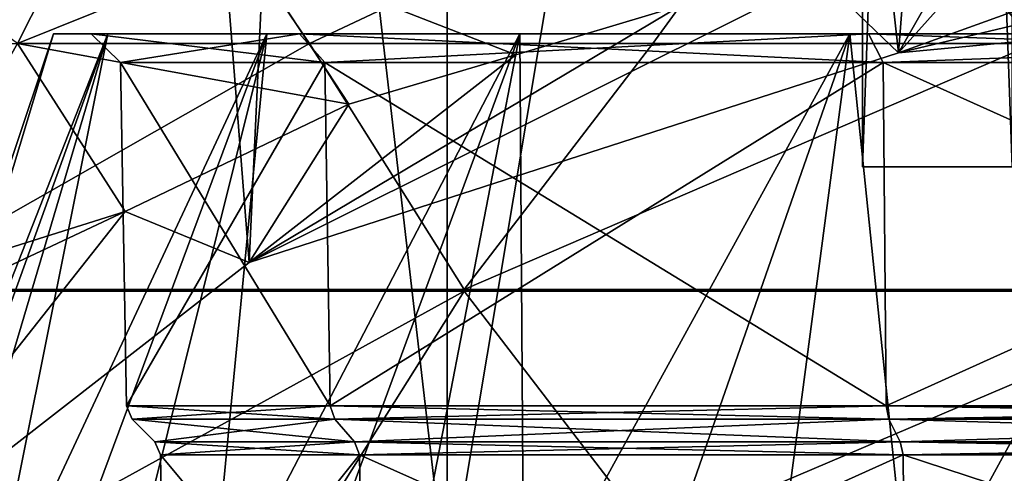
# Model space of a CAD drawing. Header units: millimetres. Extents: x -175 to 175, y 0 to 232.
# Tile 28 of 140: x -167.13 to -156.76, y 66.37 to 71.15. Entities that reach past the tile are written whole.
import ezdxf

# ---------------------------------------------------------------- set-up
doc = ezdxf.new("R2010")
doc.units = ezdxf.units.MM
doc.header["$LTSCALE"] = 65.185185
for name, color, linetype in [('1020', 7, 'CONTINUOUS'), ('1301', 7, 'CONTINUOUS'), ('1304', 7, 'CONTINUOUS'), ('1305', 7, 'CONTINUOUS'), ('1309', 7, 'CONTINUOUS'), ('1315', 7, 'CONTINUOUS'), ('1319', 7, 'CONTINUOUS'), ('1321', 7, 'CONTINUOUS'), ('1335', 7, 'CONTINUOUS'), ('1336', 7, 'CONTINUOUS'), ('1339', 7, 'CONTINUOUS'), ('1360', 7, 'CONTINUOUS'), ('1362', 7, 'CONTINUOUS'), ('1363', 7, 'CONTINUOUS'), ('1437', 7, 'CONTINUOUS'), ('1438', 7, 'CONTINUOUS'), ('1449', 7, 'CONTINUOUS'), ('1520', 7, 'CONTINUOUS'), ('1521', 7, 'CONTINUOUS'), ('1524', 7, 'CONTINUOUS'), ('1525', 7, 'CONTINUOUS'), ('1526', 7, 'CONTINUOUS'), ('1537', 7, 'CONTINUOUS')]:
    doc.layers.add(name, color=color, linetype=linetype)

msp = doc.modelspace()

# ---------------------------------------------------------------- linework, layer by layer
at = {"layer": '1020', "color": 7, "linetype": 'CONTINUOUS', "true_color": 0xe0f2ff}
for points in [[(-166.199, 71, 4.341), (-166.771, 71), (-170.042, 61.218, 1.252), (-166.199, 71, 4.341)], [(-170.042, 61.218, 1.252), (-166.771, 71), (-169.724, 61.218, -3.773), (-170.042, 61.218, 1.252)], [(-169.101, 61.218, 6.199), (-166.199, 71, 4.341), (-170.042, 61.218, 1.252), (-169.101, 61.218, 6.199)], [(-166.771, 71), (-166.199, 71, -4.341), (-169.724, 61.218, -3.773), (-166.771, 71)], [(-169.724, 61.218, -3.773), (-166.199, 71, -4.341), (-168.165, 61.218, -8.561), (-169.724, 61.218, -3.773)], [(-164.524, 71, 8.385), (-166.199, 71, 4.341), (-169.101, 61.218, 6.199), (-164.524, 71, 8.385)], [(-166.958, 61.218, 10.755), (-164.524, 71, 8.385), (-169.101, 61.218, 6.199), (-166.958, 61.218, 10.755)], [(-166.199, 71, -4.341), (-164.524, 71, -8.385), (-168.165, 61.218, -8.561), (-166.199, 71, -4.341)], [(-168.165, 61.218, -8.561), (-164.524, 71, -8.385), (-165.465, 61.218, -12.81), (-168.165, 61.218, -8.561)], [(-161.859, 71, 11.859), (-164.524, 71, 8.385), (-166.958, 61.218, 10.755), (-161.859, 71, 11.859)], [(-163.75, 61.218, 14.636), (-161.859, 71, 11.859), (-166.958, 61.218, 10.755), (-163.75, 61.218, 14.636)], [(-164.524, 71, -8.385), (-161.859, 71, -11.859), (-165.465, 61.218, -12.81), (-164.524, 71, -8.385)], [(-165.465, 61.218, -12.81), (-161.859, 71, -11.859), (-161.792, 61.218, -16.255), (-165.465, 61.218, -12.81)], [(-158.385, 71, 14.524), (-161.859, 71, 11.859), (-163.75, 61.218, 14.636), (-158.385, 71, 14.524)], [(-159.677, 61.218, 17.596), (-158.385, 71, 14.524), (-163.75, 61.218, 14.636), (-159.677, 61.218, 17.596)], [(-161.859, 71, -11.859), (-158.385, 71, -14.524), (-161.792, 61.218, -16.255), (-161.859, 71, -11.859)], [(-161.792, 61.218, -16.255), (-158.385, 71, -14.524), (-157.378, 61.218, -18.677), (-161.792, 61.218, -16.255)], [(-154.341, 71, 16.199), (-158.385, 71, 14.524), (-159.677, 61.218, 17.596), (-154.341, 71, 16.199)], [(-154.995, 61.218, 19.45), (-154.341, 71, 16.199), (-159.677, 61.218, 17.596), (-154.995, 61.218, 19.45)], [(-158.385, 71, -14.524), (-154.341, 71, -16.199), (-157.378, 61.218, -18.677), (-158.385, 71, -14.524)], [(-157.378, 61.218, -18.677), (-154.341, 71, -16.199), (-152.5, 61.5, -19.898), (-157.378, 61.218, -18.677)]]:
    msp.add_3dface(points, dxfattribs=at)
at = {"layer": '1301', "color": 7, "linetype": 'CONTINUOUS', "true_color": 0xe0f2ff}
for points in [[(-165.943, 66.943, 0), (-163.807, 66.943, 7.971), (-165.703, 66.703, 0), (-165.943, 66.943, 0)], [(-163.807, 66.943, -7.971), (-165.943, 66.943, 0), (-163.599, 66.703, -7.852), (-163.807, 66.943, -7.971)], [(-163.599, 66.703, -7.852), (-165.943, 66.943, 0), (-165.703, 66.703, 0), (-163.599, 66.703, -7.852)], [(-165.703, 66.703, 0), (-163.807, 66.943, 7.971), (-163.599, 66.703, 7.852), (-165.703, 66.703, 0)], [(-163.807, 66.943, 7.971), (-157.971, 66.943, 13.807), (-163.599, 66.703, 7.852), (-163.807, 66.943, 7.971)], [(-157.971, 66.943, -13.807), (-163.807, 66.943, -7.971), (-157.852, 66.703, -13.599), (-157.971, 66.943, -13.807)], [(-157.852, 66.703, -13.599), (-163.807, 66.943, -7.971), (-163.599, 66.703, -7.852), (-157.852, 66.703, -13.599)], [(-163.599, 66.703, 7.852), (-157.971, 66.943, 13.807), (-157.852, 66.703, 13.599), (-163.599, 66.703, 7.852)], [(-157.971, 66.943, 13.807), (-150, 66.943, 15.943), (-157.852, 66.703, 13.599), (-157.971, 66.943, 13.807)], [(-150, 66.943, -15.943), (-157.971, 66.943, -13.807), (-150, 66.703, -15.703), (-150, 66.943, -15.943)], [(-150, 66.703, -15.703), (-157.971, 66.943, -13.807), (-157.852, 66.703, -13.599), (-150, 66.703, -15.703)], [(-150, 66.943, 15.943), (-150, 66.703, 15.703), (-157.852, 66.703, 13.599), (-150, 66.943, 15.943)]]:
    msp.add_3dface(points, dxfattribs=at)
at = {"layer": '1304', "color": 7, "linetype": 'CONTINUOUS', "true_color": 0xe0f2ff}
for points in [[(-166.001, 67.081), (-163.858, 67.081, -8.001), (-166.065, 70.7), (-166.001, 67.081)], [(-166.065, 70.7), (-163.858, 67.081, -8.001), (-163.912, 70.7, -8.032), (-166.065, 70.7)], [(-163.912, 70.7, 8.032), (-166.001, 67.081), (-166.065, 70.7), (-163.912, 70.7, 8.032)], [(-163.858, 67.081, 8.001), (-166.001, 67.081), (-163.912, 70.7, 8.032), (-163.858, 67.081, 8.001)], [(-163.858, 67.081, -8.001), (-158.001, 67.081, -13.858), (-163.912, 70.7, -8.032), (-163.858, 67.081, -8.001)], [(-163.912, 70.7, -8.032), (-158.001, 67.081, -13.858), (-158.032, 70.7, -13.912), (-163.912, 70.7, -8.032)], [(-158.032, 70.7, 13.912), (-163.858, 67.081, 8.001), (-163.912, 70.7, 8.032), (-158.032, 70.7, 13.912)], [(-158.001, 67.081, 13.858), (-163.858, 67.081, 8.001), (-158.032, 70.7, 13.912), (-158.001, 67.081, 13.858)], [(-150, 70.7, 16.065), (-158.001, 67.081, 13.858), (-158.032, 70.7, 13.912), (-150, 70.7, 16.065)], [(-150, 67.081, -16.001), (-150, 70.7, -16.065), (-158.032, 70.7, -13.912), (-150, 67.081, -16.001)], [(-158.001, 67.081, -13.858), (-150, 67.081, -16.001), (-158.032, 70.7, -13.912), (-158.001, 67.081, -13.858)], [(-150, 70.7, 16.065), (-150, 67.081, 16.001), (-158.001, 67.081, 13.858), (-150, 70.7, 16.065)]]:
    msp.add_3dface(points, dxfattribs=at)
at = {"layer": '1305', "color": 7, "linetype": 'CONTINUOUS', "true_color": 0xe0f2ff}
for points in [[(-165.943, 66.943, 0), (-163.807, 66.943, -7.971), (-166.001, 67.081), (-165.943, 66.943, 0)], [(-165.943, 66.943, 0), (-166.001, 67.081), (-163.858, 67.081, 8.001), (-165.943, 66.943, 0)], [(-163.807, 66.943, -7.971), (-163.858, 67.081, -8.001), (-166.001, 67.081), (-163.807, 66.943, -7.971)], [(-163.807, 66.943, 7.971), (-165.943, 66.943, 0), (-163.858, 67.081, 8.001), (-163.807, 66.943, 7.971)], [(-163.807, 66.943, 7.971), (-163.858, 67.081, 8.001), (-158.001, 67.081, 13.858), (-163.807, 66.943, 7.971)], [(-163.807, 66.943, -7.971), (-157.971, 66.943, -13.807), (-163.858, 67.081, -8.001), (-163.807, 66.943, -7.971)], [(-157.971, 66.943, -13.807), (-158.001, 67.081, -13.858), (-163.858, 67.081, -8.001), (-157.971, 66.943, -13.807)], [(-157.971, 66.943, 13.807), (-163.807, 66.943, 7.971), (-158.001, 67.081, 13.858), (-157.971, 66.943, 13.807)], [(-150, 67.081, 16.001), (-157.971, 66.943, 13.807), (-158.001, 67.081, 13.858), (-150, 67.081, 16.001)], [(-157.971, 66.943, -13.807), (-150, 66.943, -15.943), (-158.001, 67.081, -13.858), (-157.971, 66.943, -13.807)], [(-158.001, 67.081, -13.858), (-150, 66.943, -15.943), (-150, 67.006, -15.986), (-158.001, 67.081, -13.858)], [(-150, 67.081, -16.001), (-158.001, 67.081, -13.858), (-150, 67.006, -15.986), (-150, 67.081, -16.001)], [(-157.971, 66.943, 13.807), (-150, 67.081, 16.001), (-150, 67.006, 15.986), (-157.971, 66.943, 13.807)], [(-150, 66.943, 15.943), (-157.971, 66.943, 13.807), (-150, 67.006, 15.986), (-150, 66.943, 15.943)]]:
    msp.add_3dface(points, dxfattribs=at)
at = {"layer": '1309', "color": 7, "linetype": 'CONTINUOUS', "true_color": 0xe0f2ff}
for points in [[(-165.6, 64), (-163.51, 64, -7.8), (-165.645, 66.565), (-165.6, 64)], [(-163.549, 66.565, 7.822), (-165.6, 64), (-165.645, 66.565), (-163.549, 66.565, 7.822)], [(-165.645, 66.565), (-163.51, 64, -7.8), (-163.549, 66.565, -7.822), (-165.645, 66.565)], [(-163.51, 64, 7.8), (-165.6, 64), (-163.549, 66.565, 7.822), (-163.51, 64, 7.8)], [(-157.822, 66.565, 13.549), (-163.51, 64, 7.8), (-163.549, 66.565, 7.822), (-157.822, 66.565, 13.549)], [(-163.51, 64, -7.8), (-157.8, 64, -13.51), (-163.549, 66.565, -7.822), (-163.51, 64, -7.8)], [(-163.549, 66.565, -7.822), (-157.8, 64, -13.51), (-157.822, 66.565, -13.549), (-163.549, 66.565, -7.822)], [(-157.8, 64, 13.51), (-163.51, 64, 7.8), (-157.822, 66.565, 13.549), (-157.8, 64, 13.51)], [(-150, 66.565, 15.645), (-157.8, 64, 13.51), (-157.822, 66.565, 13.549), (-150, 66.565, 15.645)], [(-157.8, 64, -13.51), (-150, 64, -15.6), (-157.822, 66.565, -13.549), (-157.8, 64, -13.51)], [(-157.822, 66.565, -13.549), (-150, 64, -15.6), (-150, 66.565, -15.645), (-157.822, 66.565, -13.549)], [(-150, 64, 15.6), (-157.8, 64, 13.51), (-150, 66.565, 15.645), (-150, 64, 15.6)]]:
    msp.add_3dface(points, dxfattribs=at)
at = {"layer": '1315', "color": 7, "linetype": 'CONTINUOUS', "true_color": 0xe0f2ff}
for points in [[(-163.599, 66.703, -7.852), (-165.703, 66.703, 0), (-163.549, 66.565, -7.822), (-163.599, 66.703, -7.852)], [(-165.703, 66.703, 0), (-163.599, 66.703, 7.852), (-165.645, 66.565), (-165.703, 66.703, 0)], [(-165.703, 66.703, 0), (-165.645, 66.565), (-163.549, 66.565, -7.822), (-165.703, 66.703, 0)], [(-163.599, 66.703, 7.852), (-163.549, 66.565, 7.822), (-165.645, 66.565), (-163.599, 66.703, 7.852)], [(-157.852, 66.703, -13.599), (-163.599, 66.703, -7.852), (-157.822, 66.565, -13.549), (-157.852, 66.703, -13.599)], [(-163.599, 66.703, -7.852), (-163.549, 66.565, -7.822), (-157.822, 66.565, -13.549), (-163.599, 66.703, -7.852)], [(-163.599, 66.703, 7.852), (-157.852, 66.703, 13.599), (-163.549, 66.565, 7.822), (-163.599, 66.703, 7.852)], [(-157.852, 66.703, 13.599), (-157.822, 66.565, 13.549), (-163.549, 66.565, 7.822), (-157.852, 66.703, 13.599)], [(-157.852, 66.703, 13.599), (-150, 66.703, 15.703), (-157.822, 66.565, 13.549), (-157.852, 66.703, 13.599)], [(-150, 66.703, -15.703), (-157.852, 66.703, -13.599), (-150, 66.64, -15.661), (-150, 66.703, -15.703)], [(-157.852, 66.703, -13.599), (-157.822, 66.565, -13.549), (-150, 66.565, -15.645), (-157.852, 66.703, -13.599)], [(-157.852, 66.703, -13.599), (-150, 66.565, -15.645), (-150, 66.64, -15.661), (-157.852, 66.703, -13.599)], [(-157.822, 66.565, 13.549), (-150, 66.703, 15.703), (-150, 66.64, 15.661), (-157.822, 66.565, 13.549)], [(-150, 66.565, 15.645), (-157.822, 66.565, 13.549), (-150, 66.64, 15.661), (-150, 66.565, 15.645)]]:
    msp.add_3dface(points, dxfattribs=at)
at = {"layer": '1319', "color": 7, "linetype": 'CONTINUOUS', "true_color": 0xe0f2ff}
for points in [[(-166.199, 71, -4.341), (-166.771, 71), (-164.181, 71, -8.188), (-166.199, 71, -4.341)], [(-166.771, 71), (-166.199, 71, 4.341), (-166.375, 71), (-166.771, 71)], [(-164.181, 71, -8.188), (-166.771, 71), (-166.375, 71), (-164.181, 71, -8.188)], [(-166.375, 71), (-166.199, 71, 4.341), (-164.181, 71, 8.188), (-166.375, 71)], [(-164.524, 71, -8.385), (-166.199, 71, -4.341), (-164.181, 71, -8.188), (-164.524, 71, -8.385)], [(-166.199, 71, 4.341), (-164.524, 71, 8.385), (-164.181, 71, 8.188), (-166.199, 71, 4.341)], [(-161.859, 71, -11.859), (-164.524, 71, -8.385), (-158.188, 71, -14.181), (-161.859, 71, -11.859)], [(-158.188, 71, -14.181), (-164.524, 71, -8.385), (-164.181, 71, -8.188), (-158.188, 71, -14.181)], [(-164.524, 71, 8.385), (-161.859, 71, 11.859), (-164.181, 71, 8.188), (-164.524, 71, 8.385)], [(-164.181, 71, 8.188), (-161.859, 71, 11.859), (-158.188, 71, 14.181), (-164.181, 71, 8.188)], [(-158.385, 71, -14.524), (-161.859, 71, -11.859), (-158.188, 71, -14.181), (-158.385, 71, -14.524)], [(-161.859, 71, 11.859), (-158.385, 71, 14.524), (-158.188, 71, 14.181), (-161.859, 71, 11.859)], [(-154.341, 71, -16.199), (-158.385, 71, -14.524), (-150, 71, -16.375), (-154.341, 71, -16.199)], [(-150, 71, -16.375), (-158.385, 71, -14.524), (-158.188, 71, -14.181), (-150, 71, -16.375)], [(-158.385, 71, 14.524), (-154.341, 71, 16.199), (-158.188, 71, 14.181), (-158.385, 71, 14.524)], [(-158.188, 71, 14.181), (-154.341, 71, 16.199), (-150, 71, 16.375), (-158.188, 71, 14.181)]]:
    msp.add_3dface(points, dxfattribs=at)
at = {"layer": '1321', "color": 7, "linetype": 'CONTINUOUS', "true_color": 0xe0f2ff}
for points in [[(-166.065, 70.7), (-163.912, 70.7, -8.032), (-166.375, 71), (-166.065, 70.7)], [(-166.065, 70.7), (-166.375, 71), (-164.181, 71, 8.188), (-166.065, 70.7)], [(-163.912, 70.7, -8.032), (-164.181, 71, -8.188), (-166.375, 71), (-163.912, 70.7, -8.032)], [(-163.912, 70.7, 8.032), (-166.065, 70.7), (-164.181, 71, 8.188), (-163.912, 70.7, 8.032)], [(-163.912, 70.7, 8.032), (-164.181, 71, 8.188), (-158.188, 71, 14.181), (-163.912, 70.7, 8.032)], [(-163.912, 70.7, -8.032), (-158.032, 70.7, -13.912), (-164.181, 71, -8.188), (-163.912, 70.7, -8.032)], [(-158.032, 70.7, -13.912), (-158.188, 71, -14.181), (-164.181, 71, -8.188), (-158.032, 70.7, -13.912)], [(-158.032, 70.7, 13.912), (-163.912, 70.7, 8.032), (-158.188, 71, 14.181), (-158.032, 70.7, 13.912)], [(-158.032, 70.7, -13.912), (-150, 70.7, -16.065), (-158.188, 71, -14.181), (-158.032, 70.7, -13.912)], [(-150, 70.7, -16.065), (-150, 71, -16.375), (-158.188, 71, -14.181), (-150, 70.7, -16.065)], [(-158.032, 70.7, 13.912), (-158.188, 71, 14.181), (-150, 71, 16.375), (-158.032, 70.7, 13.912)], [(-150, 70.7, 16.065), (-158.032, 70.7, 13.912), (-150, 71, 16.375), (-150, 70.7, 16.065)]]:
    msp.add_3dface(points, dxfattribs=at)
at = {"layer": '1335', "color": 7, "linetype": 'CONTINUOUS', "true_color": 0xe0f2ff}
for points in [[(-164.71, 68.59, -13.917), (-168.245, 113.6, -8.786), (-169.201, 65.1, -6.434), (-164.71, 68.59, -13.917)], [(-162.626, 113.6, -15.832), (-168.245, 113.6, -8.786), (-164.71, 68.59, -13.917), (-162.626, 113.6, -15.832)], [(-157.872, 70.8, -18.657), (-162.626, 113.6, -15.832), (-164.71, 68.59, -13.917), (-157.872, 70.8, -18.657)], [(-154.506, 113.6, -19.742), (-162.626, 113.6, -15.832), (-157.872, 70.8, -18.657), (-154.506, 113.6, -19.742)], [(-154.506, 113.6, -19.742), (-157.872, 70.8, -18.657), (-152.671, 76.6, -20.073), (-154.506, 113.6, -19.742)], [(-157.872, 70.8, -18.657), (-150, 71.543, -20.25), (-152.671, 76.6, -20.073), (-157.872, 70.8, -18.657)]]:
    msp.add_3dface(points, dxfattribs=at)
at = {"layer": '1336', "color": 7, "linetype": 'CONTINUOUS', "true_color": 0xe0f2ff}
for points in [[(-158.25, 69.6), (-156.674, 69.6, -4.849), (-156.5, 69.6), (-158.25, 69.6)], [(-156.674, 69.6, 4.849), (-158.25, 69.6), (-155.259, 69.6, 3.821), (-156.674, 69.6, 4.849)], [(-158.25, 69.6), (-156.5, 69.6), (-155.259, 69.6, 3.821), (-158.25, 69.6)]]:
    msp.add_3dface(points, dxfattribs=at)
at = {"layer": '1339', "color": 7, "linetype": 'CONTINUOUS', "true_color": 0xe0f2ff}
for points in [[(-168.245, 113.6, 8.786), (-162.626, 113.6, 15.832), (-162.626, 65.1, 15.832), (-168.245, 113.6, 8.786)], [(-168.245, 65.1, 8.786), (-168.245, 113.6, 8.786), (-162.626, 65.1, 15.832), (-168.245, 65.1, 8.786)], [(-162.626, 113.6, 15.832), (-154.506, 113.6, 19.742), (-162.626, 65.1, 15.832), (-162.626, 113.6, 15.832)], [(-162.626, 65.1, 15.832), (-154.506, 113.6, 19.742), (-154.506, 65.1, 19.742), (-162.626, 65.1, 15.832)]]:
    msp.add_3dface(points, dxfattribs=at)
at = {"layer": '1360', "color": 7, "linetype": 'CONTINUOUS', "true_color": 0xe0f2ff}
for points in [[(-150, 71.543, -20.25), (-157.872, 70.8, -18.657), (-150.853, 72.474, -22.248), (-150, 71.543, -20.25)], [(-150.853, 72.474, -22.248), (-157.872, 70.8, -18.657), (-154.041, 72.184, -21.625), (-150.853, 72.474, -22.248)], [(-154.041, 72.184, -21.625), (-157.872, 70.8, -18.657), (-157.248, 71.893, -21.001), (-154.041, 72.184, -21.625)], [(-157.248, 71.893, -21.001), (-157.872, 70.8, -18.657), (-158.698, 71.596, -20.364), (-157.248, 71.893, -21.001)], [(-157.872, 70.8, -18.657), (-164.71, 68.59, -13.917), (-158.698, 71.596, -20.364), (-157.872, 70.8, -18.657)], [(-158.698, 71.596, -20.364), (-164.71, 68.59, -13.917), (-160.162, 71.298, -19.726), (-158.698, 71.596, -20.364)], [(-160.162, 71.298, -19.726), (-164.71, 68.59, -13.917), (-161.902, 70.779, -18.612), (-160.162, 71.298, -19.726)], [(-161.902, 70.779, -18.612), (-164.71, 68.59, -13.917), (-163.659, 70.259, -17.497), (-161.902, 70.779, -18.612)], [(-163.659, 70.259, -17.497), (-164.71, 68.59, -13.917), (-166.015, 69.128, -15.071), (-163.659, 70.259, -17.497)], [(-164.71, 68.59, -13.917), (-169.201, 65.1, -6.434), (-166.015, 69.128, -15.071), (-164.71, 68.59, -13.917)], [(-166.015, 69.128, -15.071), (-169.201, 65.1, -6.434), (-168.444, 67.989, -12.628), (-166.015, 69.128, -15.071)]]:
    msp.add_3dface(points, dxfattribs=at)
at = {"layer": '1362', "color": 7, "linetype": 'CONTINUOUS', "true_color": 0xe0f2ff}
for points in [[(-158.25, 69.6), (-156.674, 69.6, 4.849), (-158.25, 113.6), (-158.25, 69.6)], [(-158.25, 113.6), (-156.674, 69.6, 4.849), (-156.674, 113.6, 4.849), (-158.25, 113.6)]]:
    msp.add_3dface(points, dxfattribs=at)
at = {"layer": '1363', "color": 7, "linetype": 'CONTINUOUS', "true_color": 0xe0f2ff}
for points in [[(-156.674, 69.6, -4.849), (-158.25, 69.6), (-156.674, 113.6, -4.849), (-156.674, 69.6, -4.849)], [(-158.25, 69.6), (-158.25, 113.6), (-156.674, 113.6, -4.849), (-158.25, 69.6)]]:
    msp.add_3dface(points, dxfattribs=at)
at = {"layer": '1437', "color": 7, "linetype": 'CONTINUOUS', "true_color": 0xe0f2ff}
for points in [[(-165.839, 73.49, 15.839), (-167.149, 70.9, 14.074), (-164.074, 70.9, 17.149), (-165.839, 73.49, 15.839)], [(-167.149, 70.9, 14.074), (-168.626, 68.306, 12.444), (-164.074, 70.9, 17.149), (-167.149, 70.9, 14.074)], [(-164.074, 70.9, 17.149), (-168.626, 68.306, 12.444), (-162.446, 68.306, 18.625), (-164.074, 70.9, 17.149)], [(-168.626, 68.306, 12.444), (-168.625, 68.298, 12.445), (-162.446, 68.306, 18.625), (-168.626, 68.306, 12.444)], [(-162.446, 68.306, 18.625), (-168.625, 68.298, 12.445), (-162.445, 68.298, 18.625), (-162.446, 68.306, 18.625)], [(-168.625, 68.298, 12.445), (-168.625, 68.29, 12.445), (-162.445, 68.298, 18.625), (-168.625, 68.298, 12.445)], [(-162.445, 68.298, 18.625), (-168.625, 68.29, 12.445), (-162.445, 68.29, 18.625), (-162.445, 68.298, 18.625)], [(-168.625, 68.29, 12.445), (-167.149, 65.7, 14.074), (-162.445, 68.29, 18.625), (-168.625, 68.29, 12.445)], [(-162.445, 68.29, 18.625), (-167.149, 65.7, 14.074), (-164.074, 65.7, 17.149), (-162.445, 68.29, 18.625)]]:
    msp.add_3dface(points, dxfattribs=at)
at = {"layer": '1438', "color": 7, "linetype": 'CONTINUOUS', "true_color": 0xe0f2ff}
for points in [[(-158.572, 73.49, 20.695), (-160.458, 70.9, 19.565), (-156.44, 70.9, 21.229), (-158.572, 73.49, 20.695)], [(-160.458, 70.9, 19.565), (-162.446, 68.306, 18.625), (-156.44, 70.9, 21.229), (-160.458, 70.9, 19.565)], [(-156.44, 70.9, 21.229), (-162.446, 68.306, 18.625), (-154.371, 68.306, 21.97), (-156.44, 70.9, 21.229)], [(-162.446, 68.306, 18.625), (-162.445, 68.298, 18.625), (-154.371, 68.306, 21.97), (-162.446, 68.306, 18.625)], [(-154.371, 68.306, 21.97), (-162.445, 68.298, 18.625), (-154.37, 68.298, 21.97), (-154.371, 68.306, 21.97)], [(-162.445, 68.298, 18.625), (-162.445, 68.29, 18.625), (-154.37, 68.298, 21.97), (-162.445, 68.298, 18.625)], [(-154.37, 68.298, 21.97), (-162.445, 68.29, 18.625), (-154.37, 68.29, 21.97), (-154.37, 68.298, 21.97)], [(-162.445, 68.29, 18.625), (-160.458, 65.7, 19.565), (-154.37, 68.29, 21.97), (-162.445, 68.29, 18.625)], [(-154.37, 68.29, 21.97), (-160.458, 65.7, 19.565), (-156.44, 65.7, 21.229), (-154.37, 68.29, 21.97)]]:
    msp.add_3dface(points, dxfattribs=at)
at = {"layer": '1449', "color": 7, "linetype": 'CONTINUOUS', "true_color": 0xe0f2ff}
for points in [[(-165.839, 73.49, -15.839), (-164.722, 71.877, -16.637), (-167.149, 70.9, -14.074), (-165.839, 73.49, -15.839)], [(-164.722, 71.877, -16.637), (-163.659, 70.259, -17.497), (-167.149, 70.9, -14.074), (-164.722, 71.877, -16.637)], [(-167.149, 70.9, -14.074), (-166.015, 69.128, -15.071), (-168.625, 68.306, -12.446), (-167.149, 70.9, -14.074)], [(-163.659, 70.259, -17.497), (-166.015, 69.128, -15.071), (-167.149, 70.9, -14.074), (-163.659, 70.259, -17.497)], [(-166.015, 69.128, -15.071), (-168.444, 67.989, -12.628), (-168.625, 68.306, -12.446), (-166.015, 69.128, -15.071)]]:
    msp.add_3dface(points, dxfattribs=at)
at = {"layer": '1520', "color": 7, "linetype": 'CONTINUOUS', "true_color": 0xe0f2ff}
for points in [[(-160.162, 71.298, -19.726), (-161.902, 70.779, -18.612), (-164.722, 71.877, -16.637), (-160.162, 71.298, -19.726)], [(-161.902, 70.779, -18.612), (-163.659, 70.259, -17.497), (-164.722, 71.877, -16.637), (-161.902, 70.779, -18.612)]]:
    msp.add_3dface(points, dxfattribs=at)
at = {"layer": '1521', "color": 7, "linetype": 'CONTINUOUS', "true_color": 0xe0f2ff}
msp.add_3dface([(-165.839, 73.49, -15.839), (-167.149, 70.9, -14.074), (-170.695, 73.49, -8.572), (-165.839, 73.49, -15.839)], dxfattribs=at)
at = {"layer": '1524', "color": 7, "linetype": 'CONTINUOUS', "true_color": 0xe0f2ff}
for points in [[(-170.695, 73.49, 8.572), (-169.565, 70.9, 10.458), (-165.839, 73.49, 15.839), (-170.695, 73.49, 8.572)], [(-169.565, 70.9, 10.458), (-167.149, 70.9, 14.074), (-165.839, 73.49, 15.839), (-169.565, 70.9, 10.458)]]:
    msp.add_3dface(points, dxfattribs=at)
at = {"layer": '1525', "color": 7, "linetype": 'CONTINUOUS', "true_color": 0xe0f2ff}
for points in [[(-165.839, 73.49, 15.839), (-164.074, 70.9, 17.149), (-158.572, 73.49, 20.695), (-165.839, 73.49, 15.839)], [(-164.074, 70.9, 17.149), (-160.458, 70.9, 19.565), (-158.572, 73.49, 20.695), (-164.074, 70.9, 17.149)], [(-164.074, 70.9, 17.149), (-162.446, 68.306, 18.625), (-160.458, 70.9, 19.565), (-164.074, 70.9, 17.149)]]:
    msp.add_3dface(points, dxfattribs=at)
at = {"layer": '1526', "color": 7, "linetype": 'CONTINUOUS', "true_color": 0xe0f2ff}
msp.add_3dface([(-158.572, 73.49, 20.695), (-156.44, 70.9, 21.229), (-150, 73.49, 22.4), (-158.572, 73.49, 20.695)], dxfattribs=at)
at = {"layer": '1537', "color": 7, "linetype": 'CONTINUOUS', "true_color": 0xe0f2ff}
msp.add_3dface([(-162.445, 68.29, 18.625), (-164.074, 65.7, 17.149), (-160.458, 65.7, 19.565), (-162.445, 68.29, 18.625)], dxfattribs=at)

doc.saveas('drawing.dxf')
